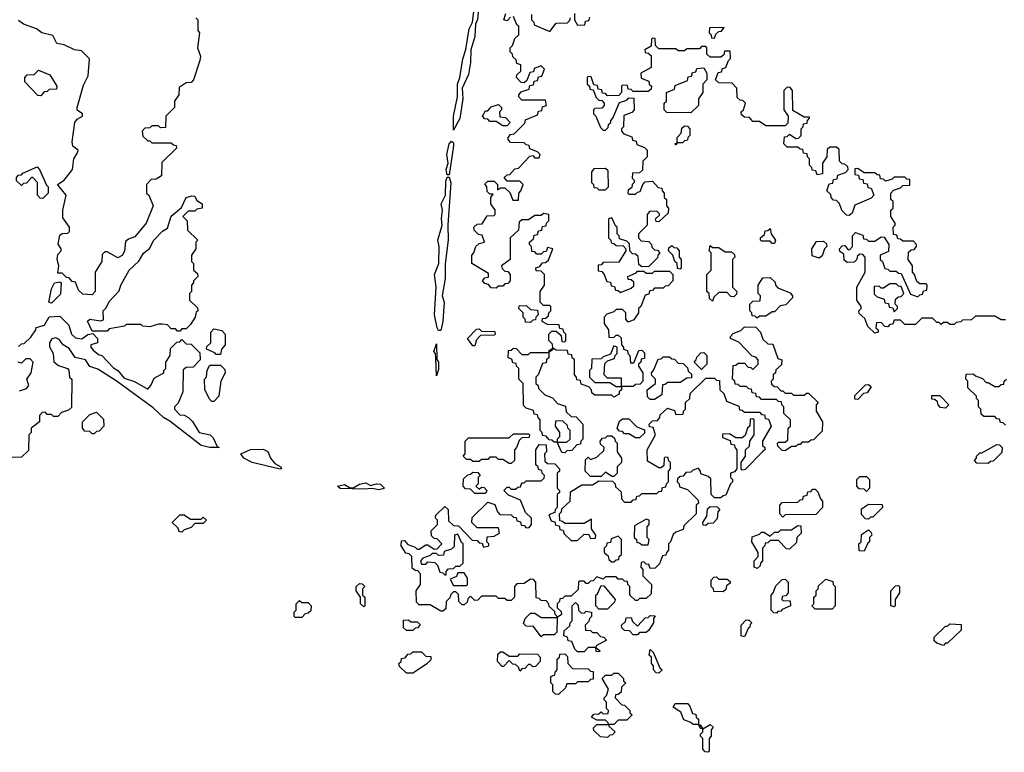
# Model space of a CAD drawing. Extents: x 2776963 to 2884430, y 684484 to 829250.
# Tile 60 of 256: x 2857907 to 2862510, y 719450 to 722876. Entities that reach past the tile are written whole.
import ezdxf

# ---------------------------------------------------------------- set-up
doc = ezdxf.new("R2010")
doc.units = 0

msp = doc.modelspace()

# ---------------------------------------------------------------- linework, layer by layer
at = {"layer": '0CON20XD'}
for points in [[(2859935, 722360), (2859934.2, 722425), (2859954, 722515), (2859953.3, 722575), (2859963.8, 722605), (2859977.7, 722692.3), (2859993, 722737), (2860007.5, 722832.5), (2860023.3, 722865), (2860044.3, 723025.7), (2860068.8, 723115), (2860085, 723137.5), (2860085.3, 723065), (2860058.6, 722995), (2860047.3, 722877.3), (2860037.5, 722855), (2860035, 722797.5), (2860015.5, 722734.5), (2860014.6, 722675), (2860005, 722620), (2859975.8, 722555), (2859979.1, 722505), (2859965, 722413.8), (2859935, 722360)], [(2858245, 721590), (2858201.7, 721591.7), (2858181.7, 721611.7), (2858168.3, 721648.3), (2858151.7, 721651.7), (2858138.3, 721668.3), (2858125, 721670), (2858105, 721690), (2858085, 721690), (2858090, 721725), (2858081.4, 721755), (2858085, 721777.5), (2858100, 721795), (2858100, 721805), (2858085.8, 721825.8), (2858095, 721868.8), (2858105, 721875.7), (2858132.5, 721877.5), (2858140, 721885), (2858140, 721905), (2858108.6, 721948.6), (2858108.5, 721985), (2858124.2, 722055), (2858083.3, 722105), (2858115, 722125.5), (2858153.8, 722175), (2858160, 722225), (2858177, 722253), (2858180, 722265), (2858155, 722284.3), (2858151.5, 722305), (2858164.6, 722395), (2858175, 722410), (2858200, 722425), (2858200, 722435), (2858175, 722453.3), (2858174.6, 722465), (2858205, 722570), (2858227.2, 722612.8), (2858233.4, 722693.4), (2858195, 722730.6), (2858163.3, 722735), (2858115, 722758.6), (2858080, 722765), (2858061.7, 722801.7), (2858010, 722815), (2857985, 722832.5), (2857924, 722855), (2857901.7, 722871.7)], [(2858730, 722885), (2858740, 722875), (2858740, 722825), (2858747.5, 722815), (2858737.5, 722745), (2858752.5, 722705), (2858748.8, 722685), (2858720, 722595), (2858708.3, 722581.7), (2858685, 722580), (2858651.7, 722558.3), (2858650, 722525), (2858630, 722495), (2858630, 722465), (2858590, 722425), (2858588.3, 722371.7), (2858565, 722370), (2858555, 722380), (2858525, 722380), (2858515, 722370), (2858491.7, 722368.3), (2858480, 722355), (2858481.7, 722331.7), (2858505, 722310), (2858515, 722310), (2858525, 722300), (2858615, 722300), (2858625, 722290), (2858638.3, 722288.3), (2858640, 722275), (2858571.7, 722208.3), (2858570, 722145), (2858545, 722130), (2858521.7, 722128.3), (2858500, 722105), (2858500, 722065), (2858510, 722055), (2858530, 722005), (2858497.5, 721925), (2858445, 721860), (2858415, 721850), (2858401.7, 721838.3), (2858396.4, 721793.6), (2858385, 721772.5), (2858365, 721762.5), (2858315, 721790), (2858305, 721790), (2858291.7, 721778.3), (2858290, 721745), (2858260, 721695), (2858260, 721605), (2858245, 721590)], [(2860455, 720850), (2860441.7, 720851.7), (2860420, 720900), (2860405, 720900), (2860395, 720910), (2860381.7, 720911.7), (2860368.3, 720928.3), (2860351.7, 720931.7), (2860350, 720945), (2860340, 720955), (2860340, 721005), (2860330, 721015), (2860328.3, 721028.3), (2860311.7, 721031.7), (2860308.3, 721048.3), (2860275, 721060), (2860261.7, 721071.7), (2860260, 721175), (2860240, 721195), (2860240, 721245), (2860230, 721255), (2860228.3, 721268.3), (2860211.7, 721271.7), (2860208.3, 721288.3), (2860190, 721295), (2860191.7, 721328.3), (2860205, 721330), (2860215, 721340), (2860228.3, 721338.3), (2860255, 721310), (2860285, 721310), (2860295, 721320), (2860380, 721320), (2860381.7, 721328.3), (2860400, 721340), (2860398.3, 721358.3), (2860380, 721375), (2860380, 721405), (2860395, 721420), (2860415, 721420), (2860438.3, 721398.3), (2860441.7, 721371.7), (2860455, 721370), (2860460, 721375), (2860460, 721405), (2860450, 721415), (2860448.3, 721428.3), (2860431.7, 721431.7), (2860428.3, 721448.3), (2860375, 721450), (2860350, 721465), (2860351.7, 721478.3), (2860365, 721480), (2860378.3, 721491.7), (2860380, 721505), (2860390, 721515), (2860390, 721535), (2860385, 721540), (2860355, 721540), (2860340, 721555), (2860340, 721605), (2860360, 721635), (2860360, 721685), (2860345, 721700), (2860321.7, 721701.7), (2860320, 721715), (2860338.3, 721721.7), (2860351.7, 721738.3), (2860365, 721740), (2860378.3, 721751.7), (2860400, 721805), (2860375, 721810), (2860368.3, 721791.7), (2860355, 721790), (2860345, 721780), (2860325, 721780), (2860315, 721790), (2860301.7, 721791.7), (2860300, 721815), (2860290, 721825), (2860290, 721835), (2860308.3, 721851.7), (2860311.7, 721868.3), (2860328.3, 721871.7), (2860331.7, 721888.3), (2860348.3, 721891.7), (2860351.7, 721908.3), (2860368.3, 721911.7), (2860370, 721925), (2860380, 721935), (2860380, 721965), (2860355, 721970), (2860345, 721960), (2860315, 721960), (2860285, 721940), (2860255, 721940), (2860241.7, 721928.3), (2860238.3, 721891.7), (2860200, 721855), (2860200, 721755), (2860160, 721725), (2860161.7, 721711.7), (2860175, 721700), (2860188.3, 721698.3), (2860200, 721685), (2860200, 721655), (2860188.3, 721641.7), (2860175, 721640), (2860165, 721630), (2860145, 721630), (2860135, 721620), (2860111.7, 721621.7), (2860098.3, 721638.3), (2860081.7, 721641.7), (2860070, 721655), (2860081.7, 721668.3), (2860098.3, 721671.7), (2860098.3, 721688.3), (2860020, 721735), (2860020, 721775), (2860030, 721785), (2860040, 721815), (2860055, 721830), (2860080, 721835), (2860068.3, 721868.3), (2860051.7, 721871.7), (2860031.7, 721891.7), (2860030, 721905), (2860045, 721920), (2860068.3, 721921.7), (2860091.7, 721958.3), (2860125, 721960), (2860130, 721965), (2860130, 721985), (2860110, 722015), (2860110, 722045), (2860120, 722060), (2860105, 722060), (2860091.7, 722071.7), (2860090, 722095), (2860081.7, 722108.3), (2860095, 722120), (2860125, 722120), (2860140, 722105), (2860140, 722080), (2860155, 722090), (2860175, 722090), (2860198.3, 722068.3), (2860211.7, 722031.7), (2860238.3, 722031.7), (2860240, 722065), (2860250, 722075), (2860260, 722105), (2860245, 722120), (2860185, 722120), (2860171.7, 722138.3), (2860185, 722150), (2860198.3, 722151.7), (2860221.7, 722178.3), (2860238.3, 722181.7), (2860291.7, 722238.3), (2860305, 722240), (2860315, 722230), (2860335, 722230), (2860340, 722245), (2860328.3, 722258.3), (2860291.7, 722271.7), (2860288.3, 722288.3), (2860275, 722290), (2860265, 722300), (2860201.7, 722301.7), (2860190, 722315), (2860190, 722325), (2860201.7, 722338.3), (2860218.3, 722341.7), (2860268.3, 722391.7), (2860271.7, 722408.3), (2860328.3, 722431.7), (2860331.7, 722448.3), (2860348.3, 722451.7), (2860351.7, 722468.3), (2860370, 722475), (2860365, 722500), (2860255, 722500), (2860240, 722515), (2860240, 722525), (2860251.7, 722538.3), (2860288.3, 722551.7), (2860291.7, 722568.3), (2860308.3, 722571.7), (2860311.7, 722588.3), (2860328.3, 722591.7), (2860331.7, 722608.3), (2860348.3, 722611.7), (2860360, 722645), (2860345, 722660), (2860311.7, 722648.3), (2860308.3, 722631.7), (2860291.7, 722628.3), (2860278.3, 722591.7), (2860265, 722580), (2860251.7, 722581.7), (2860230, 722605), (2860231.7, 722618.3), (2860250, 722635), (2860250, 722665), (2860231.7, 722671.7), (2860228.3, 722688.3), (2860211.7, 722701.7), (2860210, 722715), (2860200, 722725), (2860200, 722745), (2860210, 722755), (2860221.7, 722788.3), (2860240, 722805), (2860240, 722845), (2860231.7, 722851.7), (2860215, 722890)], [(2860201.7, 722888.3), (2860185, 722870), (2860170, 722875), (2860180, 722905)], [(2860300, 722900), (2860300, 722875), (2860310, 722865), (2860311.7, 722851.7), (2860385, 722820), (2860415, 722860), (2860468.3, 722861.7), (2860480, 722875), (2860480, 722885)], [(2860500, 722905), (2860500, 722875), (2860515, 722850), (2860548.3, 722851.7), (2860551.7, 722868.3), (2860568.3, 722871.7), (2860571.7, 722888.3)], [(2861155, 722790), (2861161.7, 722808.3), (2861175, 722820), (2861188.3, 722821.7), (2861200, 722840), (2861131.7, 722838.3), (2861130, 722815), (2861140, 722805), (2861141.7, 722791.7), (2861155, 722790)], [(2861991.7, 721871.7), (2861990, 721905), (2862000, 721915), (2862000, 721925), (2861980, 721955), (2861980, 721985), (2861990, 721995), (2861990, 722025), (2861980, 722035), (2861980, 722065), (2861991.7, 722078.3), (2862025, 722090), (2862035, 722100), (2862068.3, 722101.7), (2862068.3, 722128.3), (2862055, 722130), (2862045, 722140), (2861995, 722140), (2861985, 722130), (2861955, 722120), (2861945, 722130), (2861931.7, 722131.7), (2861928.3, 722148.3), (2861915, 722150), (2861905, 722160), (2861855, 722160), (2861825, 722180), (2861811.7, 722178.3), (2861811.7, 722151.7), (2861828.3, 722148.3), (2861831.7, 722131.7), (2861848.3, 722128.3), (2861851.7, 722111.7), (2861868.3, 722108.3), (2861871.7, 722091.7), (2861888.3, 722088.3), (2861900, 722055), (2861888.3, 722041.7), (2861811.7, 722008.3), (2861798.3, 721971.7), (2861785, 721960), (2861771.7, 721961.7), (2861751.7, 721981.7), (2861738.3, 722018.3), (2861725, 722030), (2861711.7, 722031.7), (2861700, 722045), (2861698.3, 722058.3), (2861680, 722075), (2861691.7, 722108.3), (2861708.3, 722111.7), (2861711.7, 722128.3), (2861728.3, 722131.7), (2861731.7, 722148.3), (2861768.3, 722161.7), (2861780, 722175), (2861778.3, 722188.3), (2861765, 722200), (2861751.7, 722201.7), (2861740, 722215), (2861738.3, 722268.3), (2861725, 722280), (2861695, 722280), (2861681.7, 722268.3), (2861680, 722235), (2861660, 722205), (2861660, 722155), (2861635, 722150), (2861628.3, 722168.3), (2861611.7, 722171.7), (2861610, 722185), (2861600, 722195), (2861600, 722225), (2861590, 722235), (2861588.3, 722248.3), (2861571.7, 722251.7), (2861568.3, 722268.3), (2861555, 722270), (2861545, 722280), (2861495, 722280), (2861480, 722295), (2861481.7, 722328.3), (2861495, 722330), (2861505, 722340), (2861535, 722320), (2861548.3, 722321.7), (2861560, 722335), (2861560, 722365), (2861570, 722375), (2861571.7, 722388.3), (2861588.3, 722391.7), (2861590, 722405), (2861600, 722415), (2861600, 722420), (2861575, 722420), (2861521.7, 722451.7), (2861520, 722545), (2861508.3, 722558.3), (2861495, 722560), (2861480, 722545), (2861480, 722455), (2861500, 722425), (2861498.3, 722391.7), (2861485, 722380), (2861395, 722380), (2861365, 722400), (2861335, 722400), (2861318.3, 722418.3), (2861295, 722420), (2861281.7, 722431.7), (2861280, 722445), (2861290, 722455), (2861300, 722485), (2861288.3, 722498.3), (2861275, 722500), (2861261.7, 722511.7), (2861260, 722555), (2861238.3, 722578.3), (2861175, 722580), (2861160, 722595), (2861171.7, 722628.3), (2861188.3, 722631.7), (2861191.7, 722648.3), (2861208.3, 722651.7), (2861220, 722685), (2861230, 722695), (2861228.3, 722728.3), (2861201.7, 722728.3), (2861198.3, 722711.7), (2861185, 722700), (2861135, 722700), (2861120, 722715), (2861120, 722745), (2861115, 722750), (2861095, 722750), (2861085, 722740), (2861025, 722740), (2861015, 722730), (2860985, 722730), (2860975, 722740), (2860895, 722740), (2860880, 722755), (2860878.3, 722788.3), (2860865, 722790), (2860860, 722785), (2860858.3, 722751.7), (2860830, 722735), (2860831.7, 722721.7), (2860845, 722720), (2860858.3, 722708.3), (2860858.3, 722651.7), (2860810, 722625), (2860811.7, 722601.7), (2860848.3, 722588.3), (2860850, 722575), (2860860, 722565), (2860858.3, 722551.7), (2860845, 722540), (2860775, 722540), (2860765, 722550), (2860751.7, 722551.7), (2860748.3, 722568.3), (2860725, 722570), (2860720, 722565), (2860720, 722535), (2860708.3, 722521.7), (2860655, 722520), (2860645, 722530), (2860631.7, 722531.7), (2860628.3, 722548.3), (2860611.7, 722551.7), (2860608.3, 722568.3), (2860591.7, 722571.7), (2860578.3, 722608.3), (2860565, 722610), (2860560, 722605), (2860560, 722575), (2860570, 722565), (2860571.7, 722551.7), (2860588.3, 722548.3), (2860601.7, 722511.7), (2860615, 722500), (2860628.3, 722498.3), (2860640, 722485), (2860640, 722475), (2860628.3, 722461.7), (2860595, 722460), (2860590, 722455), (2860590, 722435), (2860600, 722425), (2860621.7, 722371.7), (2860635, 722360), (2860645, 722360), (2860658.3, 722371.7), (2860660, 722385), (2860670, 722395), (2860670, 722405), (2860680, 722415), (2860711.7, 722488.3), (2860745, 722500), (2860755, 722510), (2860778.3, 722508.3), (2860780, 722455), (2860768.3, 722441.7), (2860731.7, 722428.3), (2860730, 722375), (2860720, 722365), (2860720, 722355), (2860731.7, 722341.7), (2860768.3, 722328.3), (2860771.7, 722311.7), (2860788.3, 722308.3), (2860791.7, 722291.7), (2860828.3, 722278.3), (2860840, 722265), (2860840, 722235), (2860820, 722215), (2860818.3, 722171.7), (2860805, 722160), (2860771.7, 722158.3), (2860770, 722135), (2860780, 722125), (2860780, 722115), (2860770, 722105), (2860768.3, 722091.7), (2860751.7, 722078.3), (2860750, 722065), (2860755, 722060), (2860785, 722060), (2860795, 722070), (2860808.3, 722071.7), (2860820, 722105), (2860831.7, 722118.3), (2860865, 722120), (2860891.7, 722091.7), (2860908.3, 722088.3), (2860910, 722075), (2860920, 722065), (2860920, 722045), (2860930, 722035), (2860930, 722005), (2860940, 721995), (2860938.3, 721971.7), (2860895, 721930), (2860881.7, 721931.7), (2860880, 721945), (2860898.3, 721961.7), (2860898.3, 721968.3), (2860885, 721980), (2860851.7, 721978.3), (2860840, 721965), (2860840, 721915), (2860800, 721875), (2860800, 721855), (2860811.7, 721841.7), (2860848.3, 721838.3), (2860860, 721825), (2860861.7, 721811.7), (2860875, 721800), (2860888.3, 721798.3), (2860900, 721785), (2860890, 721775), (2860888.3, 721761.7), (2860848.3, 721721.7), (2860815, 721720), (2860801.7, 721731.7), (2860798.3, 721768.3), (2860785, 721780), (2860771.7, 721781.7), (2860760, 721795), (2860758.3, 721828.3), (2860745, 721840), (2860711.7, 721851.7), (2860710, 721865), (2860700, 721875), (2860700, 721905), (2860691.7, 721911.7), (2860675, 721950), (2860660, 721945), (2860660, 721855), (2860670, 721845), (2860671.7, 721831.7), (2860685, 721830), (2860695, 721820), (2860728.3, 721818.3), (2860740, 721805), (2860740, 721795), (2860708.3, 721741.7), (2860635, 721740), (2860625, 721730), (2860611.7, 721728.3), (2860611.7, 721701.7), (2860628.3, 721698.3), (2860640, 721685), (2860651.7, 721651.7), (2860668.3, 721648.3), (2860671.7, 721631.7), (2860688.3, 721628.3), (2860691.7, 721611.7), (2860705, 721610), (2860715, 721600), (2860765, 721620), (2860778.3, 721631.7), (2860778.3, 721648.3), (2860765, 721660), (2860751.7, 721661.7), (2860750, 721675), (2860788.3, 721691.7), (2860795, 721700), (2860825, 721700), (2860835, 721690), (2860865, 721690), (2860875, 721700), (2860945, 721700), (2860960, 721685), (2860960, 721655), (2860938.3, 721631.7), (2860925, 721630), (2860915, 721620), (2860875, 721620), (2860865, 721610), (2860851.7, 721608.3), (2860848.3, 721591.7), (2860831.7, 721588.3), (2860810, 721535), (2860800, 721525), (2860800, 721505), (2860778.3, 721471.7), (2860751.7, 721461.7), (2860740, 721475), (2860740, 721505), (2860725, 721520), (2860695, 721520), (2860685, 721510), (2860651.7, 721498.3), (2860640, 721485), (2860640, 721455), (2860660, 721425), (2860661.7, 721391.7), (2860685, 721390), (2860695, 721400), (2860705, 721400), (2860718.3, 721388.3), (2860720, 721355), (2860730, 721345), (2860730, 721335), (2860748.3, 721328.3), (2860750, 721315), (2860760, 721305), (2860761.7, 721271.7), (2860778.3, 721271.7), (2860801.7, 721328.3), (2860815, 721330), (2860828.3, 721318.3), (2860828.3, 721291.7), (2860811.7, 721288.3), (2860810, 721275), (2860800, 721265), (2860800, 721255), (2860820, 721225), (2860820, 721185), (2860808.3, 721171.7), (2860785, 721170), (2860775, 721160), (2860720, 721160), (2860720, 721145), (2860710, 721135), (2860710, 721125), (2860685, 721110), (2860675, 721120), (2860595, 721120), (2860581.7, 721131.7), (2860580, 721145), (2860568.3, 721158.3), (2860531.7, 721171.7), (2860528.3, 721188.3), (2860511.7, 721191.7), (2860510, 721205), (2860500, 721215), (2860500, 721285), (2860490, 721295), (2860488.3, 721308.3), (2860471.7, 721311.7), (2860468.3, 721328.3), (2860415, 721330), (2860400, 721340), (2860398.3, 721331.7), (2860380, 721320), (2860380, 721295), (2860370, 721285), (2860368.3, 721271.7), (2860351.7, 721268.3), (2860330, 721215), (2860320, 721205), (2860320, 721175), (2860330, 721165), (2860331.7, 721151.7), (2860361.7, 721121.7), (2860398.3, 721108.3), (2860421.7, 721081.7), (2860458.3, 721068.3), (2860461.7, 721041.7), (2860485, 721020), (2860508.3, 721018.3), (2860540, 720985), (2860540, 720915), (2860530, 720905), (2860528.3, 720891.7), (2860511.7, 720888.3), (2860488.3, 720861.7), (2860465, 720860), (2860455, 720850)], [(2858005, 722520), (2857991.7, 722521.7), (2857930, 722585), (2857930, 722605), (2857941.7, 722618.3), (2857975, 722620), (2857995, 722640), (2858048.3, 722618.3), (2858080, 722565), (2858078.3, 722551.7), (2858045, 722550), (2858035, 722540), (2858021.7, 722538.3), (2858005, 722520)], [(2861045, 722440), (2860931.7, 722441.7), (2860920, 722455), (2860920, 722485), (2860930, 722495), (2860930, 722535), (2860968.3, 722551.7), (2860971.7, 722568.3), (2861028.3, 722591.7), (2861031.7, 722608.3), (2861048.3, 722611.7), (2861051.7, 722628.3), (2861068.3, 722631.7), (2861071.7, 722648.3), (2861105, 722650), (2861120, 722625), (2861120, 722595), (2861100, 722575), (2861100, 722535), (2861080, 722505), (2861080, 722475), (2861045, 722440)], [(2860185, 722380), (2860165, 722380), (2860135, 722400), (2860105, 722400), (2860095, 722410), (2860081.7, 722411.7), (2860070, 722425), (2860085, 722450), (2860095, 722450), (2860111.7, 722468.3), (2860145, 722480), (2860160, 722465), (2860160, 722455), (2860150, 722445), (2860151.7, 722421.7), (2860178.3, 722418.3), (2860200, 722395), (2860185, 722380)], [(2860975, 722290), (2860970, 722295), (2860980, 722300), (2860980, 722325), (2861000, 722345), (2861001.7, 722368.3), (2861015, 722380), (2861028.3, 722378.3), (2861040, 722365), (2861040, 722335), (2861030, 722325), (2861028.3, 722311.7), (2861015, 722310), (2861005, 722300), (2860980, 722300), (2860975, 722290)], [(2859915, 722150), (2859905, 722150), (2859900, 722175), (2859910, 722205), (2859904.2, 722245), (2859913.8, 722295), (2859925, 722307.5), (2859935, 722300), (2859935.5, 722285.5), (2859915, 722150)], [(2858015, 722040), (2858001.7, 722041.7), (2857990, 722055), (2857990, 722115), (2857968.3, 722138.3), (2857961.7, 722138.3), (2857938.3, 722111.7), (2857925, 722110), (2857915, 722100), (2857891.7, 722121.7), (2857891.7, 722138.3), (2857901.7, 722148.3), (2857915, 722150), (2857921.7, 722158.3), (2857988.3, 722188.3), (2858000, 722175), (2858031.7, 722101.7), (2858040, 722095), (2858040, 722065), (2858015, 722040)], [(2860645, 722080), (2860660, 722095), (2860658.3, 722168.3), (2860645, 722180), (2860591.7, 722178.3), (2860580, 722165), (2860580, 722115), (2860590, 722105), (2860591.7, 722091.7), (2860605, 722090), (2860615, 722080), (2860645, 722080)], [(2859875, 721422.5), (2859865, 721422.5), (2859858.8, 721435), (2859846.2, 721495), (2859853.8, 721625), (2859846.4, 721683.6), (2859866.2, 721735), (2859867.5, 721815), (2859861.2, 721845), (2859881.2, 721915), (2859878, 721945), (2859883.8, 721985), (2859877.5, 722015), (2859897.5, 722055), (2859899.2, 722120.8), (2859905, 722140), (2859915, 722140), (2859922.9, 722112.9), (2859908.2, 721915), (2859910.5, 721845), (2859896.1, 721733.9), (2859895.3, 721665), (2859882, 721585), (2859890.8, 721555), (2859885.3, 721464.7), (2859875, 721422.5)], [(2858655, 721420), (2858645, 721420), (2858635, 721430), (2858615, 721430), (2858598.3, 721448.3), (2858575, 721452.5), (2858555, 721452.5), (2858515, 721440), (2858483, 721443), (2858475, 721450), (2858405, 721450), (2858397, 721443), (2858325, 721430), (2858315, 721420), (2858245, 721420), (2858223.3, 721466.7), (2858235, 721476.2), (2858285, 721467.5), (2858298.3, 721471.7), (2858296.7, 721515), (2858311.2, 721528.8), (2858325, 721557.5), (2858372.5, 721607.5), (2858378.8, 721635), (2858418.8, 721705), (2858463.9, 721746.1), (2858485, 721783.3), (2858514.1, 721805.9), (2858533.8, 721845), (2858575, 721886.7), (2858598.3, 721901.7), (2858615, 721956.7), (2858663, 721997), (2858685, 722043.8), (2858711.7, 722051.7), (2858725, 722050), (2858735, 722030), (2858760, 722015), (2858760, 721995), (2858735, 721990), (2858725, 721980), (2858695, 721980), (2858670, 721955), (2858690, 721935), (2858691.7, 721891.7), (2858740, 721845), (2858730, 721835), (2858730, 721805), (2858710, 721775), (2858710, 721745), (2858720, 721735), (2858720, 721705), (2858738.3, 721688.3), (2858740, 721675), (2858720, 721655), (2858720, 721645), (2858710, 721635), (2858710, 721605), (2858700, 721595), (2858700, 721565), (2858738.3, 721528.3), (2858740, 721515), (2858731.7, 721508.3), (2858727.5, 721485), (2858705, 721450), (2858685, 721430), (2858665, 721430), (2858655, 721420)], [(2861435, 721830), (2861425, 721830), (2861415, 721840), (2861375, 721840), (2861370, 721845), (2861370, 721855), (2861388.3, 721871.7), (2861391.7, 721888.3), (2861405, 721890), (2861415, 721900), (2861420, 721875), (2861440, 721845), (2861435, 721830)], [(2862515, 721472.5), (2862495, 721472.5), (2862465, 721490), (2862375, 721490), (2862357, 721473), (2862315, 721470), (2862307, 721463), (2862285, 721460), (2862275, 721450), (2862255, 721450), (2862245, 721460), (2862225, 721460), (2862215, 721450), (2862205, 721460), (2862195, 721460), (2862175, 721480), (2862125, 721480), (2862095, 721450), (2862045, 721450), (2862025, 721470), (2861995, 721470), (2861988.3, 721451.7), (2861975, 721450), (2861965, 721440), (2861951.7, 721441.7), (2861935, 721460), (2861911.7, 721458.3), (2861910, 721435), (2861920, 721425), (2861920, 721415), (2861905, 721410), (2861871.7, 721441.7), (2861858.3, 721478.3), (2861831.7, 721501.7), (2861830, 721515), (2861840, 721525), (2861840, 721535), (2861820, 721565), (2861820, 721625), (2861860, 721695), (2861860, 721765), (2861848.3, 721778.3), (2861835, 721780), (2861821.7, 721768.3), (2861820, 721755), (2861808.3, 721741.7), (2861775, 721740), (2861761.7, 721751.7), (2861760, 721780), (2861741.7, 721791.7), (2861740, 721805), (2861751.7, 721818.3), (2861765, 721820), (2861780, 721800), (2861788.3, 721801.7), (2861800, 721815), (2861800, 721865), (2861815, 721880), (2861848.3, 721868.3), (2861851.7, 721851.7), (2861865, 721850), (2861875, 721840), (2861905, 721840), (2861935, 721860), (2861948.3, 721858.3), (2861970, 721825), (2861968.3, 721791.7), (2861930, 721775), (2861930, 721755), (2861940, 721745), (2861951.7, 721711.7), (2861965, 721710), (2861975, 721700), (2862005, 721700), (2862015, 721690), (2862028.3, 721688.3), (2862071.7, 721591.7), (2862105, 721580), (2862115, 721590), (2862128.3, 721591.7), (2862131.7, 721608.3), (2862148.3, 721611.7), (2862150, 721635), (2862145, 721640), (2862115, 721640), (2862101.7, 721651.7), (2862090, 721685), (2862080, 721695), (2862080, 721725), (2862060, 721755), (2862061.7, 721788.3), (2862075, 721800), (2862088.3, 721801.7), (2862100, 721815), (2862100, 721825), (2862085, 721840), (2862035, 721840), (2862025, 721850), (2862011.7, 721851.7), (2862008.3, 721868.3), (2861991.7, 721871.7)], [(2860995, 721710), (2860981.7, 721711.7), (2860980, 721735), (2860970, 721745), (2860960, 721775), (2860940, 721795), (2860941.7, 721808.3), (2860955, 721820), (2860965, 721810), (2860978.3, 721808.3), (2860990, 721795), (2860990, 721765), (2861000, 721755), (2861000, 721715), (2860995, 721710)], [(2861145, 721560), (2861131.7, 721571.7), (2861130, 721595), (2861120, 721605), (2861120, 721685), (2861140, 721705), (2861140, 721785), (2861130, 721795), (2861135, 721820), (2861145, 721810), (2861175, 721810), (2861205, 721790), (2861235, 721790), (2861248.3, 721778.3), (2861250, 721765), (2861240, 721755), (2861240, 721625), (2861260, 721605), (2861258.3, 721591.7), (2861245, 721580), (2861231.7, 721581.7), (2861215, 721600), (2861175, 721600), (2861151.7, 721578.3), (2861145, 721560)], [(2861645, 721760), (2861611.7, 721771.7), (2861610, 721805), (2861631.7, 721838.3), (2861665, 721840), (2861678.3, 721828.3), (2861680, 721815), (2861670, 721805), (2861658.3, 721771.7), (2861645, 721760)], [(2861355, 721480), (2861345, 721490), (2861331.7, 721491.7), (2861330, 721505), (2861320, 721515), (2861320, 721545), (2861335, 721560), (2861368.3, 721561.7), (2861370, 721585), (2861360, 721595), (2861360, 721635), (2861381.7, 721668.3), (2861415, 721670), (2861438.3, 721648.3), (2861440, 721635), (2861451.7, 721621.7), (2861508.3, 721598.3), (2861520, 721585), (2861520, 721575), (2861488.3, 721541.7), (2861461.7, 721538.3), (2861435, 721510), (2861425, 721510), (2861395, 721490), (2861365, 721490), (2861355, 721480)], [(2858055, 721550), (2858042.5, 721555), (2858055, 721617.5), (2858070, 721645), (2858095, 721650), (2858100, 721645), (2858097, 721593), (2858055, 721550)], [(2861995, 721510), (2862010, 721525), (2862010, 721535), (2862000, 721545), (2862001.7, 721568.3), (2862015, 721580), (2862028.3, 721581.7), (2862040, 721595), (2862028.3, 721628.3), (2862015, 721630), (2862005, 721640), (2861975, 721640), (2861945, 721620), (2861935, 721620), (2861925, 721630), (2861901.7, 721628.3), (2861901.7, 721591.7), (2861915, 721580), (2861948.3, 721568.3), (2861951.7, 721551.7), (2861968.3, 721548.3), (2861971.7, 721531.7), (2861988.3, 721528.3), (2861995, 721510)], [(2860295, 721460), (2860271.7, 721461.7), (2860270, 721475), (2860260, 721485), (2860260, 721505), (2860240, 721525), (2860241.7, 721538.3), (2860275, 721540), (2860295, 721520), (2860328.3, 721518.3), (2860330, 721495), (2860320, 721485), (2860318.3, 721471.7), (2860305, 721470), (2860295, 721460)], [(2857901.7, 721348.3), (2857915, 721360), (2857928.3, 721361.7), (2857958.3, 721391.7), (2857982.5, 721425), (2857984, 721436), (2858022.5, 721447.5), (2858045, 721486.7), (2858095, 721490), (2858136.7, 721446.7), (2858148.8, 721405), (2858168.1, 721388.1), (2858197, 721383), (2858225, 721403.3), (2858248.3, 721408.3), (2858270, 721385), (2858270, 721365), (2858240, 721355), (2858240, 721345), (2858250.7, 721330.7), (2858275, 721310), (2858290, 721305), (2858345, 721247.5), (2858365.9, 721235.9), (2858395, 721200), (2858443.6, 721183.6), (2858505, 721147.5), (2858520, 721165), (2858535, 721200), (2858580, 721225), (2858580, 721235), (2858590, 721245), (2858590, 721275), (2858610, 721305), (2858611.7, 721338.3), (2858641.7, 721368.3), (2858655, 721370), (2858665, 721380), (2858685, 721360), (2858708.3, 721358.3), (2858748.3, 721318.3), (2858750, 721285), (2858718.3, 721251.7), (2858685, 721250), (2858671.7, 721238.3), (2858670, 721135), (2858647, 721083), (2858630, 721065), (2858630, 721055), (2858655, 721027.5), (2858676.4, 721026.4), (2858695.9, 721015.9), (2858715, 720997.5), (2858746.2, 720946.2), (2858797.5, 720935), (2858810.7, 720920.7), (2858830, 720880), (2858840, 720875), (2858795, 720874.6), (2858755, 720884.4), (2858609.1, 720999.1), (2858578.8, 721015), (2858530.5, 721060.5), (2858357.5, 721187.5), (2858271.7, 721241.7), (2858235, 721254), (2858214.6, 721284.6), (2858166.7, 721296.7), (2858138.3, 721338.3), (2858110, 721355), (2858090.9, 721380.9), (2858075, 721387.5), (2858057, 721383), (2858045.8, 721365), (2858046, 721346), (2858063.3, 721315), (2858066.1, 721276.1), (2858088.3, 721258.3), (2858130, 721245), (2858137, 721237), (2858140, 721205), (2858150, 721195), (2858148.3, 721061.7), (2858135, 721050), (2858101.7, 721038.3), (2858085, 721020), (2858065, 721020), (2858055, 721030), (2858035, 721030), (2858025, 721040), (2858011.7, 721038.3), (2858000, 721025), (2858000, 720995), (2857960, 720965), (2857960, 720945), (2857950, 720935), (2857948.3, 720861.7), (2857915, 720830), (2857871.7, 720828.3)], [(2861485, 720860), (2861471.7, 720861.7), (2861451.7, 720881.7), (2861450, 720895), (2861455, 720900), (2861485, 720900), (2861498.3, 720911.7), (2861500, 720965), (2861510, 720975), (2861510, 721005), (2861480, 721035), (2861480, 721065), (2861470, 721075), (2861468.3, 721088.3), (2861455, 721090), (2861445, 721100), (2861375, 721100), (2861365, 721110), (2861351.7, 721111.7), (2861348.3, 721128.3), (2861331.7, 721131.7), (2861328.3, 721148.3), (2861315, 721150), (2861305, 721160), (2861275, 721160), (2861265, 721170), (2861251.7, 721171.7), (2861250, 721185), (2861240, 721195), (2861241.7, 721258.3), (2861255, 721260), (2861265, 721270), (2861295, 721270), (2861311.7, 721251.7), (2861325, 721250), (2861335, 721240), (2861360, 721265), (2861360, 721285), (2861348.3, 721298.3), (2861331.7, 721301.7), (2861268.3, 721368.3), (2861230, 721385), (2861230, 721395), (2861241.7, 721408.3), (2861278.3, 721421.7), (2861295, 721440), (2861348.3, 721438.3), (2861370, 721415), (2861381.7, 721381.7), (2861405, 721360), (2861428.3, 721358.3), (2861451.7, 721291.7), (2861470, 721285), (2861468.3, 721261.7), (2861441.7, 721238.3), (2861440, 721225), (2861430, 721215), (2861430, 721195), (2861420, 721185), (2861421.7, 721171.7), (2861435, 721160), (2861448.3, 721158.3), (2861465, 721140), (2861475, 721140), (2861485, 721130), (2861515, 721130), (2861525, 721120), (2861575, 721120), (2861585, 721130), (2861595, 721130), (2861640, 721085), (2861630, 721075), (2861630, 721045), (2861660, 720995), (2861658.3, 720951.7), (2861618.3, 720911.7), (2861605, 720910), (2861595, 720900), (2861565, 720900), (2861555, 720890), (2861545, 720890), (2861535, 720880), (2861515, 720880), (2861485, 720860)], [(2858845, 721310), (2858825, 721310), (2858818.3, 721318.3), (2858780, 721335), (2858781.7, 721348.3), (2858800, 721365), (2858800, 721415), (2858815, 721430), (2858851.7, 721421.7), (2858867.5, 721405), (2858867.5, 721355), (2858850, 721335), (2858845, 721310)], [(2860035, 721350), (2860025, 721350), (2860000, 721385), (2860041.7, 721428.3), (2860055, 721430), (2860065, 721420), (2860128.3, 721418.3), (2860130, 721405), (2860125, 721400), (2860061.7, 721398.3), (2860041.7, 721378.3), (2860035, 721350)], [(2859855, 721210), (2859853, 721293), (2859850, 721315), (2859842.5, 721325), (2859855, 721360), (2859857.5, 721287.5), (2859865.4, 721275), (2859865, 721240), (2859855, 721210)], [(2860720, 721160), (2860720, 721200), (2860655, 721200), (2860640, 721215), (2860641.7, 721268.3), (2860655, 721280), (2860688.3, 721291.7), (2860690, 721305), (2860700, 721315), (2860700, 721345), (2860685, 721350), (2860668.3, 721311.7), (2860635, 721300), (2860625, 721290), (2860581.7, 721288.3), (2860580, 721245), (2860570, 721235), (2860570, 721205), (2860595, 721180), (2860665, 721180), (2860695, 721160), (2860715, 721160), (2860720, 721160)], [(2860875, 721100), (2860855, 721100), (2860841.7, 721111.7), (2860840, 721145), (2860880, 721175), (2860880, 721195), (2860861.7, 721211.7), (2860860, 721225), (2860870, 721235), (2860891.7, 721288.3), (2860905, 721290), (2860915, 721300), (2860945, 721300), (2860955, 721290), (2860968.3, 721288.3), (2860985, 721270), (2861008.3, 721268.3), (2861028.3, 721248.3), (2861031.7, 721231.7), (2861048.3, 721218.3), (2861048.3, 721201.7), (2861025, 721200), (2860995, 721180), (2860935, 721180), (2860925, 721170), (2860911.7, 721168.3), (2860908.3, 721121.7), (2860875, 721100)], [(2861095, 721240), (2861060, 721275), (2861070, 721285), (2861071.7, 721298.3), (2861091.7, 721318.3), (2861105, 721320), (2861120, 721305), (2861120, 721265), (2861095, 721240)], [(2857905, 721140), (2857938.3, 721151.7), (2857950, 721165), (2857940, 721195), (2857960, 721225), (2857970, 721275), (2857955, 721290), (2857935, 721290), (2857915, 721270), (2857900, 721275)], [(2858815, 721090), (2858805, 721090), (2858795, 721100), (2858772.5, 721145), (2858770, 721195), (2858780, 721205), (2858783, 721237), (2858795, 721260), (2858845, 721260), (2858865, 721240), (2858867.5, 721225), (2858847.5, 721185), (2858837.5, 721115), (2858815, 721090)], [(2862515, 720980), (2862505, 720990), (2862491.7, 720991.7), (2862488.3, 721008.3), (2862475, 721010), (2862465, 721020), (2862415, 721020), (2862401.7, 721031.7), (2862400, 721055), (2862390, 721065), (2862390, 721095), (2862380, 721105), (2862380, 721115), (2862340, 721155), (2862340, 721185), (2862330, 721195), (2862331.7, 721218.3), (2862365, 721220), (2862375, 721210), (2862408.3, 721198.3), (2862425, 721180), (2862435, 721180), (2862465, 721160), (2862485, 721160), (2862495, 721170), (2862508.3, 721171.7), (2862510, 721185), (2862520, 721195)], [(2860345, 719990), (2860308.3, 720038.3), (2860275, 720040), (2860261.7, 720051.7), (2860270, 720075), (2860295, 720100), (2860315, 720100), (2860345, 720080), (2860420, 720080), (2860420, 720085), (2860410, 720095), (2860408.3, 720108.3), (2860381.7, 720131.7), (2860380, 720145), (2860368.3, 720158.3), (2860345, 720160), (2860335, 720170), (2860321.7, 720171.7), (2860320, 720245), (2860308.3, 720258.3), (2860295, 720260), (2860265, 720240), (2860231.7, 720238.3), (2860220, 720225), (2860220, 720175), (2860205, 720160), (2860185, 720160), (2860175, 720170), (2860145, 720170), (2860135, 720180), (2860065, 720180), (2860048.3, 720161.7), (2860035, 720160), (2860015, 720180), (2860001.7, 720168.3), (2859998.3, 720151.7), (2859985, 720140), (2859975, 720140), (2859960, 720155), (2859958.3, 720188.3), (2859945, 720200), (2859935, 720200), (2859921.7, 720188.3), (2859918.3, 720171.7), (2859900, 720155), (2859898.3, 720121.7), (2859885, 720110), (2859875, 720110), (2859825, 720140), (2859775, 720140), (2859761.7, 720151.7), (2859760, 720205), (2859780, 720235), (2859780, 720285), (2859768.3, 720298.3), (2859755, 720300), (2859741.7, 720311.7), (2859740, 720365), (2859728.3, 720378.3), (2859711.7, 720381.7), (2859690, 720415), (2859691.7, 720438.3), (2859705, 720440), (2859721.7, 720421.7), (2859755, 720410), (2859765, 720400), (2859775, 720400), (2859805, 720420), (2859815, 720420), (2859845, 720400), (2859858.3, 720401.7), (2859880, 720425), (2859858.3, 720448.3), (2859845, 720450), (2859831.7, 720461.7), (2859830, 720485), (2859860, 720515), (2859860, 720535), (2859850, 720545), (2859851.7, 720558.3), (2859895, 720600), (2859910, 720585), (2859911.7, 720531.7), (2859935, 720510), (2859958.3, 720508.3), (2860021.7, 720441.7), (2860045, 720440), (2860055, 720430), (2860068.3, 720428.3), (2860075, 720410), (2860100, 720415), (2860100, 720425), (2860090, 720435), (2860091.7, 720458.3), (2860125, 720460), (2860150, 720475), (2860145, 720500), (2860045, 720500), (2860020, 720525), (2860021.7, 720548.3), (2860095, 720620), (2860128.3, 720608.3), (2860140, 720575), (2860151.7, 720561.7), (2860205, 720560), (2860215, 720550), (2860228.3, 720548.3), (2860231.7, 720531.7), (2860248.3, 720528.3), (2860251.7, 720511.7), (2860265, 720510), (2860275, 720500), (2860288.3, 720501.7), (2860300, 720515), (2860300, 720545), (2860271.7, 720571.7), (2860248.3, 720628.3), (2860191.7, 720651.7), (2860170, 720675), (2860185, 720690), (2860195, 720690), (2860205, 720680), (2860225, 720680), (2860235, 720690), (2860248.3, 720691.7), (2860255, 720710), (2860265, 720710), (2860275, 720720), (2860345, 720720), (2860358.3, 720731.7), (2860360, 720745), (2860350, 720755), (2860348.3, 720768.3), (2860331.7, 720771.7), (2860330, 720785), (2860320, 720795), (2860320, 720865), (2860335, 720890), (2860368.3, 720888.3), (2860370, 720855), (2860360, 720845), (2860361.7, 720811.7), (2860375, 720800), (2860408.3, 720798.3), (2860430, 720775), (2860430, 720765), (2860420, 720755), (2860420, 720685), (2860430, 720675), (2860430, 720665), (2860420, 720655), (2860420, 720595), (2860410, 720585), (2860408.3, 720571.7), (2860380, 720560), (2860391.7, 720531.7), (2860408.3, 720528.3), (2860411.7, 720511.7), (2860428.3, 720508.3), (2860431.7, 720491.7), (2860448.3, 720488.3), (2860451.7, 720471.7), (2860485, 720440), (2860515, 720440), (2860545, 720470), (2860568.3, 720468.3), (2860575, 720450), (2860598.3, 720451.7), (2860600, 720465), (2860580, 720495), (2860580, 720540), (2860545, 720520), (2860455, 720520), (2860445, 720530), (2860431.7, 720531.7), (2860430, 720565), (2860440, 720575), (2860441.7, 720588.3), (2860480, 720625), (2860481.7, 720668.3), (2860535, 720700), (2860585, 720700), (2860615, 720720), (2860678.3, 720718.3), (2860690, 720705), (2860691.7, 720691.7), (2860718.3, 720668.3), (2860720, 720635), (2860735, 720620), (2860765, 720620), (2860775, 720630), (2860788.3, 720631.7), (2860791.7, 720648.3), (2860805, 720650), (2860815, 720660), (2860885, 720660), (2860895, 720670), (2860908.3, 720671.7), (2860911.7, 720688.3), (2860928.3, 720691.7), (2860930, 720705), (2860940, 720715), (2860940, 720765), (2860950, 720775), (2860950, 720805), (2860940, 720815), (2860938.3, 720828.3), (2860925, 720830), (2860920, 720825), (2860918.3, 720791.7), (2860905, 720780), (2860895, 720780), (2860841.7, 720811.7), (2860840, 720865), (2860880, 720935), (2860868.3, 720968.3), (2860851.7, 720971.7), (2860850, 720985), (2860865, 721000), (2860888.3, 721001.7), (2860900, 721015), (2860901.7, 721028.3), (2860935, 721060), (2860968.3, 721048.3), (2860975, 721030), (2861008.3, 721031.7), (2861010, 721045), (2861020, 721055), (2861020, 721085), (2861040, 721105), (2861041.7, 721128.3), (2861115, 721200), (2861155, 721200), (2861165, 721190), (2861178.3, 721188.3), (2861180, 721145), (2861198.3, 721128.3), (2861211.7, 721091.7), (2861268.3, 721068.3), (2861271.7, 721051.7), (2861285, 721050), (2861295, 721040), (2861365, 721040), (2861375, 721030), (2861388.3, 721028.3), (2861391.7, 721011.7), (2861408.3, 721008.3), (2861420, 720975), (2861380, 720905), (2861380, 720885), (2861390, 720875), (2861390, 720865), (2861380, 720855), (2861298.3, 720771.7), (2861285, 720770), (2861280, 720775), (2861280, 720805), (2861300, 720835), (2861300, 720865), (2861318.3, 720881.7), (2861320, 720905), (2861340, 720935), (2861340, 721005), (2861335, 721010), (2861321.7, 721008.3), (2861320, 720975), (2861310, 720965), (2861298.3, 720931.7), (2861285, 720920), (2861255, 720920), (2861225, 720940), (2861191.7, 720938.3), (2861191.7, 720921.7), (2861228.3, 720908.3), (2861231.7, 720891.7), (2861248.3, 720888.3), (2861250, 720875), (2861260, 720865), (2861260, 720775), (2861248.3, 720761.7), (2861230, 720755), (2861230, 720735), (2861240, 720725), (2861240, 720715), (2861230, 720705), (2861208.3, 720651.7), (2861195, 720650), (2861185, 720640), (2861155, 720640), (2861140, 720655), (2861138.3, 720728.3), (2861125, 720740), (2861091.7, 720751.7), (2861090, 720765), (2861078.3, 720778.3), (2861051.7, 720768.3), (2861045, 720760), (2861021.7, 720758.3), (2861008.3, 720741.7), (2860995, 720740), (2860981.7, 720728.3), (2860980, 720715), (2860990, 720705), (2860991.7, 720691.7), (2861028.3, 720678.3), (2861078.3, 720628.3), (2861080, 720615), (2861070, 720605), (2861070, 720565), (2861011.7, 720508.3), (2861008.3, 720491.7), (2860975, 720480), (2860961.7, 720468.3), (2860950, 720435), (2860940, 720425), (2860940, 720395), (2860930, 720385), (2860928.3, 720371.7), (2860911.7, 720368.3), (2860898.3, 720331.7), (2860878.3, 720311.7), (2860855, 720310), (2860848.3, 720328.3), (2860835, 720330), (2860825, 720340), (2860811.7, 720338.3), (2860810, 720315), (2860820, 720305), (2860820, 720275), (2860860, 720235), (2860858.3, 720191.7), (2860835, 720170), (2860805, 720170), (2860795, 720160), (2860785, 720160), (2860760, 720185), (2860760, 720225), (2860750, 720235), (2860748.3, 720248.3), (2860735, 720250), (2860725, 720260), (2860705, 720260), (2860695, 720270), (2860645, 720270), (2860635, 720260), (2860605, 720270), (2860588.3, 720251.7), (2860575, 720250), (2860565, 720240), (2860555, 720240), (2860545, 720250), (2860525, 720250), (2860520, 720245), (2860518.3, 720211.7), (2860485, 720180), (2860455, 720180), (2860445, 720170), (2860431.7, 720168.3), (2860430, 720155), (2860420, 720145), (2860420, 720125), (2860438.3, 720108.3), (2860440, 720095), (2860420, 720080), (2860418.3, 720011.7), (2860405, 720000), (2860355, 720000), (2860345, 719990)], [(2861825, 721100), (2861811.7, 721101.7), (2861811.7, 721118.3), (2861861.7, 721168.3), (2861875, 721170), (2861888.3, 721158.3), (2861868.3, 721131.7), (2861851.7, 721128.3), (2861825, 721100)], [(2862235, 721060), (2862211.7, 721061.7), (2862200, 721075), (2862198.3, 721088.3), (2862185, 721100), (2862171.7, 721101.7), (2862171.7, 721118.3), (2862208.3, 721118.3), (2862250, 721075), (2862235, 721060)], [(2858255, 720940), (2858245, 720940), (2858235, 720950), (2858211.7, 720951.7), (2858200, 720965), (2858200, 720995), (2858235, 721030), (2858265, 721040), (2858298.3, 721008.3), (2858300, 720975), (2858278.3, 720951.7), (2858265, 720950), (2858255, 720940)], [(2860465, 720900), (2860480, 720915), (2860480, 720955), (2860470, 720965), (2860468.3, 720978.3), (2860445, 721000), (2860411.7, 720998.3), (2860410, 720975), (2860430, 720945), (2860430, 720925), (2860420, 720915), (2860420, 720900), (2860465, 720900)], [(2860805, 720920), (2860785, 720920), (2860755, 720940), (2860735, 720940), (2860725, 720950), (2860711.7, 720951.7), (2860700, 720965), (2860711.7, 720998.3), (2860725, 721010), (2860755, 721010), (2860791.7, 720971.7), (2860828.3, 720958.3), (2860828.3, 720941.7), (2860805, 720920)], [(2860205, 720800), (2860195, 720800), (2860165, 720820), (2860145, 720820), (2860135, 720830), (2860105, 720830), (2860095, 720820), (2860065, 720820), (2860055, 720810), (2860025, 720810), (2860015, 720820), (2859995, 720820), (2859980, 720835), (2859990, 720845), (2859990, 720905), (2860005, 720920), (2860195, 720920), (2860215, 720940), (2860285, 720940), (2860290, 720935), (2860288.3, 720921.7), (2860255, 720920), (2860241.7, 720908.3), (2860230, 720875), (2860220, 720865), (2860220, 720815), (2860205, 720800)], [(2860685, 720740), (2860675, 720740), (2860645, 720760), (2860625, 720740), (2860575, 720740), (2860550, 720765), (2860551.7, 720818.3), (2860565, 720830), (2860575, 720820), (2860605, 720830), (2860638.3, 720861.7), (2860640, 720875), (2860621.7, 720891.7), (2860620, 720905), (2860631.7, 720918.3), (2860645, 720920), (2860655, 720930), (2860675, 720930), (2860688.3, 720918.3), (2860690, 720905), (2860700, 720895), (2860700, 720855), (2860720, 720825), (2860720, 720805), (2860700, 720785), (2860700, 720755), (2860685, 720740)], [(2862435, 720800), (2862381.7, 720801.7), (2862370, 720815), (2862380, 720825), (2862380, 720835), (2862395, 720850), (2862405, 720850), (2862475, 720890), (2862488.3, 720888.3), (2862500, 720875), (2862498.3, 720851.7), (2862458.3, 720811.7), (2862445, 720810), (2862435, 720800)], [(2859125, 720774.2), (2858994.2, 720805), (2858954, 720825), (2858940, 720845), (2858985, 720866.2), (2859045, 720867.5), (2859066.4, 720856.4), (2859080, 720825), (2859100, 720800), (2859127.5, 720785), (2859130, 720775), (2859125, 720774.2)], [(2860085, 720660), (2860035, 720660), (2860015, 720680), (2859991.7, 720681.7), (2859980, 720695), (2859981.7, 720728.3), (2860001.7, 720748.3), (2860015, 720750), (2860025, 720760), (2860048.3, 720758.3), (2860060, 720745), (2860050, 720735), (2860050, 720705), (2860040, 720695), (2860055, 720680), (2860065, 720690), (2860078.3, 720688.3), (2860090, 720675), (2860085, 720660)], [(2859585, 720678.1), (2859555, 720684.3), (2859515, 720680), (2859405, 720684.2), (2859392.5, 720695), (2859425, 720702.5), (2859448.3, 720688.3), (2859465, 720687.5), (2859495, 720703.3), (2859525, 720710), (2859547, 720697), (2859575, 720705.7), (2859594.1, 720704.1), (2859612.5, 720685), (2859605, 720682), (2859585, 720678.1)], [(2861865, 720670), (2861855, 720680), (2861831.7, 720681.7), (2861820, 720695), (2861820, 720725), (2861835, 720740), (2861865, 720740), (2861880, 720725), (2861880, 720685), (2861865, 720670)], [(2861475, 720550), (2861460, 720565), (2861460, 720605), (2861471.7, 720618.3), (2861545, 720620), (2861555, 720630), (2861568.3, 720631.7), (2861571.7, 720648.3), (2861588.3, 720651.7), (2861591.7, 720668.3), (2861605, 720670), (2861615, 720680), (2861625, 720680), (2861638.3, 720668.3), (2861650, 720635), (2861660, 720625), (2861660, 720595), (2861628.3, 720561.7), (2861485, 720560), (2861475, 720550)], [(2861875, 720540), (2861861.7, 720541.7), (2861841.7, 720561.7), (2861841.7, 720588.3), (2861875, 720610), (2861938.3, 720608.3), (2861940, 720595), (2861895, 720550), (2861885, 720550), (2861875, 720540)], [(2861115, 720510), (2861101.7, 720511.7), (2861100, 720525), (2861120, 720555), (2861121.7, 720588.3), (2861135, 720600), (2861168.3, 720598.3), (2861180, 720585), (2861170, 720575), (2861168.3, 720541.7), (2861148.3, 720521.7), (2861125, 720520), (2861115, 720510)], [(2858665, 720480), (2858651.7, 720481.7), (2858648.3, 720498.3), (2858620, 720525), (2858655, 720560), (2858675, 720560), (2858705, 720540), (2858755, 720540), (2858765, 720550), (2858780, 720535), (2858765, 720520), (2858725, 720520), (2858708.3, 720501.7), (2858675, 720490), (2858665, 720480)], [(2860845, 720420), (2860850, 720445), (2860840, 720455), (2860840, 720505), (2860850, 720515), (2860850, 720535), (2860835, 720540), (2860781.7, 720508.3), (2860780, 720455), (2860790, 720445), (2860791.7, 720431.7), (2860805, 720430), (2860815, 720420), (2860845, 720420)], [(2859900, 720280), (2859900, 720295), (2859911.7, 720308.3), (2859935, 720310), (2859945, 720320), (2859965, 720320), (2859980, 720335), (2859980, 720425), (2859971.7, 720431.7), (2859955, 720470), (2859940, 720465), (2859938.3, 720411.7), (2859925, 720400), (2859891.7, 720388.3), (2859888.3, 720371.7), (2859865, 720370), (2859855, 720380), (2859835, 720380), (2859825, 720370), (2859791.7, 720358.3), (2859780, 720345), (2859785, 720330), (2859805, 720330), (2859815, 720340), (2859848.3, 720338.3), (2859860, 720325), (2859871.7, 720291.7), (2859885, 720290), (2859895, 720280), (2859900, 720280)], [(2861355, 720310), (2861340, 720315), (2861340, 720345), (2861360, 720365), (2861360, 720385), (2861330, 720435), (2861331.7, 720458.3), (2861365, 720470), (2861375, 720480), (2861385, 720480), (2861415, 720460), (2861435, 720480), (2861455, 720480), (2861465, 720490), (2861515, 720490), (2861545, 720510), (2861558.3, 720508.3), (2861560, 720475), (2861540, 720455), (2861538.3, 720431.7), (2861505, 720400), (2861491.7, 720401.7), (2861455, 720440), (2861415, 720440), (2861405, 720430), (2861391.7, 720428.3), (2861390, 720415), (2861380, 720405), (2861380, 720345), (2861370, 720335), (2861368.3, 720321.7), (2861355, 720310)], [(2861855, 720390), (2861831.7, 720391.7), (2861830, 720425), (2861840, 720435), (2861841.7, 720468.3), (2861875, 720490), (2861888.3, 720478.3), (2861890, 720465), (2861880, 720455), (2861880, 720435), (2861871.7, 720428.3), (2861855, 720390)], [(2860685, 720340), (2860695, 720350), (2860708.3, 720351.7), (2860710, 720365), (2860720, 720375), (2860720, 720445), (2860705, 720460), (2860671.7, 720448.3), (2860668.3, 720431.7), (2860651.7, 720428.3), (2860650, 720415), (2860640, 720405), (2860640, 720385), (2860658.3, 720368.3), (2860661.7, 720351.7), (2860675, 720340), (2860685, 720340)], [(2859995, 720230), (2860000, 720235), (2860000, 720265), (2859985, 720290), (2859955, 720290), (2859948.3, 720271.7), (2859920, 720260), (2859935, 720230), (2859995, 720230)], [(2859515, 720130), (2859500, 720145), (2859500, 720175), (2859480, 720205), (2859480, 720225), (2859495, 720240), (2859508.3, 720238.3), (2859520, 720225), (2859510, 720215), (2859510, 720185), (2859520, 720175), (2859520, 720135), (2859515, 720130)], [(2861195, 720200), (2861151.7, 720201.7), (2861150, 720215), (2861140, 720225), (2861140, 720255), (2861151.7, 720268.3), (2861165, 720270), (2861175, 720260), (2861215, 720260), (2861228.3, 720248.3), (2861228.3, 720241.7), (2861211.7, 720228.3), (2861208.3, 720211.7), (2861195, 720200)], [(2861445, 720100), (2861431.7, 720101.7), (2861420, 720115), (2861420, 720185), (2861430, 720195), (2861441.7, 720228.3), (2861471.7, 720258.3), (2861485, 720260), (2861500, 720245), (2861500, 720195), (2861488.3, 720181.7), (2861471.7, 720178.3), (2861470, 720165), (2861475, 720160), (2861508.3, 720158.3), (2861510, 720135), (2861471.7, 720118.3), (2861465, 720110), (2861451.7, 720108.3), (2861445, 720100)], [(2861705, 720120), (2861625, 720120), (2861610, 720135), (2861620, 720145), (2861620, 720175), (2861630, 720185), (2861630, 720205), (2861640, 720215), (2861641.7, 720228.3), (2861675, 720260), (2861708.3, 720248.3), (2861710, 720235), (2861720, 720225), (2861720, 720135), (2861705, 720120)], [(2860655, 720120), (2860615, 720120), (2860600, 720135), (2860600, 720185), (2860608.3, 720191.7), (2860625, 720230), (2860638.3, 720228.3), (2860690, 720165), (2860688.3, 720151.7), (2860655, 720120)], [(2861995, 720130), (2861980, 720135), (2861980, 720205), (2862001.7, 720228.3), (2862015, 720230), (2862020, 720225), (2862020, 720195), (2862000, 720165), (2862000, 720135), (2861995, 720130)], [(2859225, 720080), (2859195, 720080), (2859190, 720085), (2859190, 720105), (2859200, 720115), (2859200, 720145), (2859215, 720160), (2859225, 720150), (2859255, 720150), (2859270, 720135), (2859268.3, 720111.7), (2859255, 720100), (2859241.7, 720098.3), (2859225, 720080)], [(2860615, 719920), (2860601.7, 719921.7), (2860600, 719940), (2860565, 719940), (2860545, 719920), (2860515, 719920), (2860501.7, 719931.7), (2860488.3, 719968.3), (2860471.7, 719971.7), (2860468.3, 719988.3), (2860450, 719995), (2860451.7, 720018.3), (2860478.3, 720041.7), (2860480, 720055), (2860490, 720065), (2860490, 720135), (2860505, 720150), (2860518.3, 720138.3), (2860520, 720115), (2860531.7, 720101.7), (2860545, 720100), (2860555, 720110), (2860580, 720105), (2860580, 720085), (2860570, 720075), (2860568.3, 720061.7), (2860550, 720045), (2860551.7, 720021.7), (2860575, 720020), (2860585, 720010), (2860605, 720010), (2860621.7, 719991.7), (2860638.3, 719988.3), (2860650, 719975), (2860601.7, 719948.3), (2860600, 719940), (2860620, 719925), (2860615, 719920)], [(2859745, 720020), (2859715, 720020), (2859701.7, 720031.7), (2859701.7, 720068.3), (2859725, 720070), (2859735, 720060), (2859765, 720060), (2859778.3, 720048.3), (2859768.3, 720031.7), (2859755, 720030), (2859745, 720020)], [(2860795, 720000), (2860775, 720000), (2860758.3, 720018.3), (2860735, 720020), (2860721.7, 720031.7), (2860720, 720045), (2860738.3, 720061.7), (2860741.7, 720078.3), (2860765, 720080), (2860771.7, 720061.7), (2860795, 720040), (2860831.7, 720078.3), (2860845, 720080), (2860855, 720090), (2860878.3, 720088.3), (2860870, 720075), (2860870, 720055), (2860848.3, 720021.7), (2860835, 720010), (2860805, 720010), (2860795, 720000)], [(2861295, 719990), (2861280, 719995), (2861280, 720045), (2861301.7, 720068.3), (2861315, 720070), (2861330, 720055), (2861321.7, 720048.3), (2861320, 720035), (2861311.7, 720028.3), (2861295, 719990)], [(2862225, 719950), (2862195, 719960), (2862181.7, 719971.7), (2862181.7, 719988.3), (2862235, 720040), (2862245, 720040), (2862255, 720050), (2862308.3, 720048.3), (2862308.3, 720021.7), (2862245, 719960), (2862235, 719960), (2862225, 719950)], [(2859745, 719820), (2859715, 719820), (2859681.7, 719851.7), (2859680, 719865), (2859690, 719875), (2859691.7, 719888.3), (2859708.3, 719891.7), (2859721.7, 719908.3), (2859735, 719910), (2859745, 719920), (2859785, 719920), (2859805, 719900), (2859828.3, 719898.3), (2859828.3, 719881.7), (2859808.3, 719861.7), (2859745, 719820)], [(2860245, 719830), (2860238.3, 719848.3), (2860225, 719860), (2860211.7, 719861.7), (2860195, 719880), (2860168.3, 719851.7), (2860161.7, 719851.7), (2860140, 719875), (2860141.7, 719908.3), (2860155, 719920), (2860165, 719920), (2860195, 719900), (2860235, 719900), (2860245, 719910), (2860328.3, 719908.3), (2860340, 719895), (2860340, 719875), (2860318.3, 719851.7), (2860305, 719850), (2860295, 719860), (2860285, 719860), (2860268.3, 719841.7), (2860255, 719840), (2860245, 719830)], [(2860895, 719820), (2860881.7, 719821.7), (2860870, 719835), (2860870, 719855), (2860860, 719865), (2860860, 719895), (2860850, 719905), (2860855, 719930), (2860868.3, 719918.3), (2860900, 719845), (2860910, 719835), (2860895, 719820)], [(2860425, 719720), (2860411.7, 719721.7), (2860400, 719735), (2860400, 719765), (2860390, 719775), (2860390, 719805), (2860408.3, 719811.7), (2860410, 719825), (2860420, 719835), (2860420, 719885), (2860430, 719895), (2860431.7, 719908.3), (2860455, 719910), (2860468.3, 719898.3), (2860470, 719865), (2860491.7, 719841.7), (2860565, 719840), (2860575, 719830), (2860588.3, 719828.3), (2860588.3, 719791.7), (2860575, 719790), (2860565, 719780), (2860515, 719780), (2860505, 719770), (2860465, 719770), (2860458.3, 719751.7), (2860425, 719720)], [(2860655, 719520), (2860621.7, 719521.7), (2860591.7, 719551.7), (2860590, 719565), (2860605, 719580), (2860660, 719580), (2860658.3, 719588.3), (2860645, 719600), (2860605, 719600), (2860580, 719615), (2860591.7, 719628.3), (2860615, 719630), (2860625, 719640), (2860635, 719630), (2860658.3, 719631.7), (2860660, 719645), (2860650, 719655), (2860650, 719685), (2860640, 719695), (2860640, 719705), (2860650, 719715), (2860660, 719745), (2860630, 719795), (2860645, 719810), (2860675, 719810), (2860685, 719820), (2860705, 719820), (2860730, 719795), (2860730, 719785), (2860740, 719775), (2860720, 719755), (2860718.3, 719731.7), (2860705, 719720), (2860691.7, 719718.3), (2860690, 719705), (2860721.7, 719671.7), (2860735, 719670), (2860760, 719645), (2860760, 719635), (2860770, 719625), (2860745, 719600), (2860705, 719600), (2860685, 719580), (2860660, 719580), (2860661.7, 719571.7), (2860690, 719545), (2860678.3, 719531.7), (2860665, 719530), (2860655, 719520)], [(2861125, 719450), (2861111.7, 719451.7), (2861100, 719465), (2861100, 719515), (2861090, 719525), (2861090, 719535), (2861100, 719545), (2861100, 719560), (2861091.7, 719561.7), (2861080, 719580), (2861055, 719580), (2861045, 719590), (2861011.7, 719601.7), (2860998.3, 719638.3), (2860961.7, 719661.7), (2860971.7, 719678.3), (2861028.3, 719678.3), (2861040, 719665), (2861051.7, 719631.7), (2861068.3, 719628.3), (2861070, 719615), (2861080, 719605), (2861080, 719580), (2861088.3, 719578.3), (2861100, 719560), (2861135, 719580), (2861148.3, 719568.3), (2861140, 719555), (2861140, 719525), (2861130, 719515), (2861130, 719455), (2861125, 719450)]]:
    msp.add_lwpolyline(points, dxfattribs=at)

doc.saveas('drawing.dxf')
